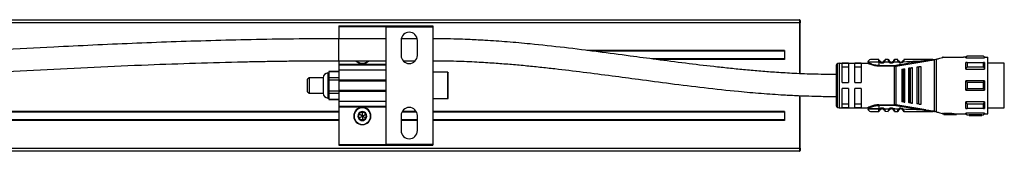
# Model space of a CAD drawing. Header units: millimetres. Extents: x -498 to 2211, y 417 to 918.
# Tile 14 of 23: x 454 to 769, y 417 to 459. Entities that reach past the tile are written whole.
import ezdxf

# ---------------------------------------------------------------- set-up
doc = ezdxf.new("R2010")
doc.units = ezdxf.units.MM

# ---------------------------------------------------------------- blocks, each defined once
blk = doc.blocks.new('Drawing View3')
at = {"color": 7, "linetype": 'Continuous', "lineweight": 25}
for p, q in [((-438.55, 10.99), (561.05, 10.99)), ((561.05, 9.99), (-438.55, 9.99)), ((561.05, 10.99), (561.05, 9.99)), ((561.05, 9.99), (561.25, 9.99)), ((561.05, 9.99), (561.05, -6.22)), ((561.25, 10.79), (561.25, 9.99)), ((561.25, -6.23), (561.25, 9.99)), ((413.75, 8.99), (428.75, 8.99)), ((413.75, 8.99), (413.75, 8.79)), ((413.75, 8.79), (428.75, 8.79)), ((413.75, 8.79), (413.75, 4.91)), ((428.75, 8.99), (443.75, 8.99)), ((428.75, 8.99), (428.75, 8.74)), ((428.75, 8.74), (443.75, 8.74)), ((428.75, 8.74), (428.75, -28.76)), ((443.75, 8.99), (443.75, 8.74)), ((443.75, 8.74), (443.75, -28.76)), ((428.75, 4.91), (413.75, 4.91)), ((413.75, 1.41), (413.75, 4.91)), ((433.65, 4.39), (433.65, -0.41)), ((438.8, 4.91), (433.7, 4.91)), ((438.85, -0.41), (438.85, 4.39)), ((413.75, -2.09), (413.75, 1.41)), ((556.25, 1.19), (493.01, 1.19)), ((556.25, 0.99), (494.63, 0.99)), ((556.25, 1.19), (556.25, -1.71)), ((413.75, -2.09), (428.75, -2.09)), ((413.75, -2.09), (413.75, -3.23)), ((421.25, -2.91), (421.25, -3.01)), ((434.27, -2.09), (438.23, -2.09)), ((556.25, -1.51), (513.69, -1.51)), ((556.25, -1.71), (515.2, -1.71)), ((573.05, -3.15), (573.05, -16.86)), ((573.75, -2.86), (573.75, -17.16)), ((573.75, -2.86), (582.75, -2.86)), ((576.75, -2.93), (574.75, -2.93)), ((574.75, -9.01), (574.75, -2.93)), ((576.75, -2.93), (576.75, -9.01)), ((578.75, -9.01), (578.75, -2.93)), ((580.75, -2.93), (578.75, -2.93)), ((580.75, -2.93), (580.75, -9.01)), ((586.45, -1.77), (586.45, -1.76)), ((586.45, -1.78), (586.45, -1.77)), ((586.77, -2.55), (586.45, -2.56)), ((586.45, -2.56), (586.45, -3.65)), ((586.77, -2.55), (586.97, -2.33)), ((589.75, -2.53), (588.14, -2.55)), ((589.45, -1.75), (588.46, -1.76)), ((589.75, -2.53), (589.95, -2.31)), ((590.99, -2.31), (590.98, -2.29)), ((591.17, -1.97), (591.16, -2)), ((591.85, -3.79), (601.51, -2.23)), ((592.89, -2.28), (592.9, -2.27)), ((594.05, -2.24), (594.03, -2.23)), ((601.51, -2.23), (603.28, -1.93)), ((603.74, -1.76), (603.97, -1.76)), ((603.97, -1.76), (604.18, -1.76)), ((604.21, -18.26), (604.21, -1.75)), ((604.26, -1.75), (604.78, -1.61)), ((604.78, -1.61), (604.78, -18.4)), ((607.02, -1.01), (606.75, -1.01)), ((606.75, -1.01), (606.75, -1.08)), ((607.02, -1.01), (613.55, -1.01)), ((614.25, -1.01), (613.55, -1.01)), ((614.65, -0.61), (614.25, -1.01)), ((614.25, -1.13), (614.25, -1.01)), ((614.25, -1.13), (620.25, -1.13)), ((619.85, -0.61), (614.65, -0.61)), ((619.85, -0.66), (614.65, -0.66)), ((614.65, -2.65), (619.85, -2.65)), ((620.25, -1.01), (619.85, -0.61)), ((619.85, -0.66), (619.85, -0.61)), ((620.45, -1.01), (620.25, -1.01)), ((620.25, -1.01), (620.25, -1.13)), ((620.25, -2.67), (620.25, -4.79)), ((620.45, -1.01), (621.25, -1.01)), ((621.25, -19.01), (621.25, -1.01)), ((626.55, -2.88), (621.25, -2.88)), ((626.55, -5.81), (626.55, -2.88)), ((410.25, -6.01), (410.25, -6.01)), ((410.25, -6.01), (410.25, -14.01)), ((410.25, -6.01), (410.55, -6.01)), ((413.75, -5.54), (410.55, -5.54)), ((410.55, -5.54), (410.55, -5.67)), ((410.55, -5.67), (410.55, -6.54)), ((413.75, -5.67), (410.55, -5.67)), ((413.75, -3.23), (428.75, -3.23)), ((413.75, -3.23), (413.75, -3.43)), ((413.75, -3.43), (428.75, -3.43)), ((413.75, -3.43), (413.75, -5.02)), ((413.75, -5.02), (428.75, -5.02)), ((413.75, -5.02), (413.75, -8.24)), ((448.55, -5.76), (443.75, -5.76)), ((448.55, -14.26), (448.55, -5.76)), ((448.55, -5.76), (448.75, -5.96)), ((448.75, -14.06), (448.75, -5.96)), ((572.75, -3.86), (572.75, -16.16)), ((574.75, -4.09), (576.75, -4.09)), ((578.75, -4.09), (580.75, -4.09)), ((586.45, -3.65), (591.42, -3.65)), ((591.42, -3.83), (586.45, -3.83)), ((591.42, -3.65), (591.42, -3.83)), ((591.42, -16.18), (591.42, -3.83)), ((591.82, -3.62), (591.85, -3.79)), ((591.85, -3.79), (591.85, -16.22)), ((593.75, -4.82), (593.75, -15.19)), ((594.1, -4.78), (594.3, -4.75)), ((594.1, -4.78), (594.1, -15.23)), ((594.75, -15.32), (594.75, -4.69)), ((595.95, -4.53), (595.95, -15.48)), ((596.38, -4.48), (596.58, -4.45)), ((596.38, -4.48), (596.38, -15.53)), ((597.15, -15.64), (597.15, -4.38)), ((598.55, -4.19), (598.55, -15.82)), ((599.07, -4.12), (599.07, -15.89)), ((599.35, -4.08), (599.27, -4.1)), ((599.27, -15.91), (599.27, -4.1)), ((599.95, -16.01), (599.95, -4.01)), ((614.25, -4.79), (620.25, -4.79)), ((619.85, -4.13), (614.65, -4.13)), ((626.55, -17.13), (626.55, -5.81)), ((404.25, -7.51), (403.75, -8.01)), ((403.75, -12.01), (403.75, -8.01)), ((404.25, -7.51), (404.25, -12.51)), ((408.75, -7.51), (404.25, -7.51)), ((408.75, -7.51), (408.75, -12.51)), ((408.75, -7.51), (408.75, -7.51)), ((410.55, -6.54), (410.55, -7.41)), ((410.55, -7.41), (413.75, -7.41)), ((410.55, -7.41), (410.55, -8.27)), ((413.75, -8.27), (410.55, -8.27)), ((410.55, -8.27), (410.55, -10.01)), ((413.75, -8.24), (428.75, -8.24)), ((413.75, -8.24), (413.75, -8.51)), ((413.75, -8.51), (428.75, -8.51)), ((413.75, -8.51), (413.75, -11.51)), ((574.75, -9.01), (576.75, -9.01)), ((578.75, -9.01), (580.75, -9.01)), ((620.25, -8.51), (614.25, -8.51)), ((614.65, -8.95), (619.85, -8.95)), ((620.25, -8.51), (620.25, -11.51)), ((403.75, -12.01), (404.25, -12.51)), ((404.25, -12.51), (408.75, -12.51)), ((410.55, -10.01), (410.55, -11.74)), ((410.55, -11.74), (413.75, -11.74)), ((410.55, -11.74), (410.55, -12.6)), ((413.75, -11.51), (428.75, -11.51)), ((413.75, -11.51), (413.75, -11.77)), ((413.75, -11.77), (428.75, -11.77)), ((413.75, -11.77), (413.75, -14.99)), ((576.75, -11.01), (574.75, -11.01)), ((574.75, -17.08), (574.75, -11.01)), ((576.75, -11.01), (576.75, -17.08)), ((580.75, -11.01), (578.75, -11.01)), ((578.75, -17.08), (578.75, -11.01)), ((580.75, -11.01), (580.75, -17.08)), ((614.25, -11.51), (620.25, -11.51)), ((619.85, -11.06), (614.65, -11.06)), ((410.25, -14.01), (410.55, -14.01)), ((413.75, -12.6), (410.55, -12.6)), ((410.55, -12.6), (410.55, -13.47)), ((410.55, -13.47), (410.55, -14.34)), ((410.55, -14.34), (413.75, -14.34)), ((410.55, -14.34), (410.55, -14.47)), ((410.55, -14.47), (413.75, -14.47)), ((413.75, -14.99), (428.75, -14.99)), ((413.75, -14.99), (413.75, -16.58)), ((448.55, -14.26), (443.75, -14.26)), ((448.55, -14.26), (448.75, -14.06)), ((561.05, -13.25), (561.05, -30.01)), ((561.25, -30.01), (561.25, -13.26)), ((594.3, -15.26), (594.1, -15.23)), ((596.58, -15.56), (596.38, -15.53)), ((614.25, -17.34), (614.25, -15.22)), ((620.25, -15.22), (614.25, -15.22)), ((413.75, -18.31), (123.75, -18.31)), ((413.75, -18.51), (123.75, -18.51)), ((413.75, -16.58), (428.75, -16.58)), ((413.75, -16.58), (413.75, -16.78)), ((413.75, -16.78), (428.75, -16.78)), ((413.75, -16.78), (413.75, -28.81)), ((421.25, -17.11), (421.25, -17.01)), ((421.25, -19.76), (421.25, -18.32)), ((438.61, -18.51), (433.9, -18.51)), ((438.5, -18.31), (434, -18.31)), ((556.25, -18.31), (443.75, -18.31)), ((556.25, -18.51), (443.75, -18.51)), ((556.25, -18.31), (556.25, -21.21)), ((573.75, -17.16), (582.75, -17.16)), ((576.75, -15.92), (574.75, -15.92)), ((574.75, -17.08), (576.75, -17.08)), ((580.75, -15.92), (578.75, -15.92)), ((578.75, -17.08), (580.75, -17.08)), ((586.45, -16.18), (591.42, -16.18)), ((591.42, -16.36), (586.45, -16.36)), ((586.45, -17.46), (586.77, -17.46)), ((586.45, -18.26), (586.45, -18.23)), ((588.14, -17.46), (587.94, -17.69)), ((588.14, -17.46), (589.75, -17.48)), ((588.46, -18.25), (589.45, -18.26)), ((589.93, -17.68), (589.95, -17.7)), ((591.19, -17.5), (590.98, -17.72)), ((591.42, -16.36), (591.42, -16.18)), ((591.82, -16.39), (591.85, -16.22)), ((601.51, -17.78), (591.85, -16.22)), ((592.89, -17.73), (592.9, -17.74)), ((594.03, -17.78), (594.27, -17.59)), ((599.27, -15.91), (599.07, -15.89)), ((599.27, -15.91), (599.35, -15.93)), ((603.97, -18.26), (603.74, -18.26)), ((603.97, -18.26), (604.21, -18.26)), ((609.75, -18.89), (611.25, -19.01)), ((609.75, -18.89), (609.75, -19.19)), ((620.25, -18.88), (614.25, -18.88)), ((614.65, -15.88), (619.85, -15.88)), ((619.85, -17.36), (614.65, -17.36)), ((620.25, -18.88), (620.25, -19.01)), ((621.25, -17.13), (626.55, -17.13)), ((413.75, -21.01), (123.75, -21.01)), ((413.75, -21.21), (123.75, -21.21)), ((421.25, -19.76), (420.01, -19.04)), ((420.01, -20.47), (421.25, -19.76)), ((421.25, -19.76), (422.5, -19.04)), ((421.25, -19.76), (421.25, -21.19)), ((421.25, -19.76), (422.5, -20.47)), ((433.65, -19.61), (433.65, -24.41)), ((438.85, -21.01), (433.65, -21.01)), ((438.85, -21.21), (433.65, -21.21)), ((438.85, -24.41), (438.85, -19.61)), ((556.25, -21.01), (443.75, -21.01)), ((556.25, -21.21), (443.75, -21.21)), ((606.75, -18.93), (606.75, -19.01)), ((606.75, -19.01), (607.02, -19.01)), ((607.25, -19.01), (607.02, -19.01)), ((609.75, -18.97), (607.25, -18.97)), ((607.25, -18.97), (607.25, -19.27)), ((607.25, -19.27), (607.25, -19.31)), ((607.25, -19.27), (609.75, -19.27)), ((607.25, -19.31), (611.26, -19.31)), ((609.75, -19.19), (611.25, -19.31)), ((609.75, -19.19), (609.75, -19.27)), ((611.25, -19.01), (613.55, -19.01)), ((611.25, -19.01), (611.25, -19.31)), ((613.55, -19.01), (614.25, -19.01)), ((614.25, -19.01), (614.65, -19.41)), ((614.65, -19.35), (619.85, -19.35)), ((614.65, -19.35), (614.65, -19.41)), ((614.65, -19.41), (615.35, -19.41)), ((617.75, -19.39), (615.35, -19.39)), ((615.35, -19.39), (615.35, -19.59)), ((615.35, -19.59), (615.35, -19.61)), ((615.35, -19.59), (617.75, -19.59)), ((615.35, -19.61), (619.35, -19.61)), ((617.75, -19.35), (617.75, -19.55)), ((617.75, -19.55), (617.75, -19.59)), ((619.35, -19.41), (619.85, -19.41)), ((619.35, -19.41), (619.35, -19.61)), ((619.85, -19.41), (620.25, -19.01)), ((620.25, -19.01), (620.45, -19.01)), ((620.45, -19.01), (621.25, -19.01)), ((421.25, -22.41), (421.25, -22.51)), ((-438.55, -30.01), (561.05, -30.01)), ((561.05, -31.01), (-438.55, -31.01)), ((413.75, -28.81), (428.75, -28.81)), ((413.75, -28.81), (413.75, -29.01)), ((413.75, -29.01), (428.75, -29.01)), ((428.75, -28.76), (428.75, -29.01)), ((428.75, -28.76), (443.75, -28.76)), ((428.75, -29.01), (443.75, -29.01)), ((443.75, -28.76), (443.75, -29.01)), ((561.05, -30.01), (561.05, -31.01)), ((561.25, -30.01), (561.05, -30.01)), ((561.25, -30.01), (561.25, -30.81))]:
    blk.add_line(p, q, dxfattribs=at)
at = {"color": 7, "linetype": 'Continuous', "lineweight": 25, "flags": 128}
for points in [[(586.45, -2.56), (585.26, -2.56), (584.2, -2.56), (583.42, -2.56), (583.01, -2.56), (582.95, -2.56)], [(614.25, -4.79), (614.25, -4.49), (614.25, -4.2), (614.25, -3.91), (614.25, -3.64), (614.25, -3.38), (614.25, -3.13), (614.25, -2.89), (614.25, -2.67)], [(614.65, -2.65), (614.65, -2.82), (614.65, -2.99), (614.65, -3.17), (614.65, -3.35), (614.65, -3.54), (614.65, -3.73), (614.65, -3.93), (614.65, -4.13)], [(619.85, -4.13), (619.85, -3.93), (619.85, -3.73), (619.85, -3.54), (619.85, -3.35), (619.85, -3.17), (619.85, -2.99), (619.85, -2.82), (619.85, -2.65)], [(594.3, -15.26), (594.3, -14.09), (594.3, -12.8), (594.3, -11.42), (594.3, -10.01), (594.3, -8.59), (594.3, -7.21), (594.3, -5.92), (594.3, -4.75)], [(596.58, -15.56), (596.58, -14.33), (596.58, -12.96), (596.58, -11.51), (596.58, -10.01), (596.58, -8.5), (596.58, -7.05), (596.58, -5.68), (596.58, -4.45)], [(599.07, -4.12), (599.18, -4.11), (599.27, -4.1)], [(614.25, -11.51), (614.25, -11.13), (614.25, -10.76), (614.25, -10.38), (614.25, -10.01), (614.25, -9.63), (614.25, -9.25), (614.25, -8.88), (614.25, -8.51)], [(614.65, -8.95), (614.65, -9.21), (614.65, -9.48), (614.65, -9.74), (614.65, -10.01), (614.65, -10.27), (614.65, -10.53), (614.65, -10.8), (614.65, -11.06)], [(619.85, -11.06), (619.85, -10.8), (619.85, -10.53), (619.85, -10.27), (619.85, -10.01), (619.85, -9.74), (619.85, -9.48), (619.85, -9.21), (619.85, -8.95)], [(620.25, -15.22), (620.25, -15.52), (620.25, -15.81), (620.25, -16.1), (620.25, -16.37), (620.25, -16.63), (620.25, -16.88), (620.25, -17.12), (620.25, -17.34)], [(586.45, -17.46), (585.26, -17.46), (584.2, -17.46), (583.42, -17.46), (583.01, -17.46), (582.95, -17.46)], [(582.95, -17.46), (583.01, -17.46), (583.42, -17.46), (584.2, -17.46), (585.26, -17.46), (586.45, -17.46)], [(586.45, -16.36), (586.45, -16.97), (586.45, -17.46)], [(614.25, -19.01), (614.25, -19), (614.25, -18.97), (614.25, -18.93), (614.25, -18.88)], [(614.65, -15.88), (614.65, -16.08), (614.65, -16.28), (614.65, -16.47), (614.65, -16.66), (614.65, -16.84), (614.65, -17.02), (614.65, -17.19), (614.65, -17.36)], [(619.85, -17.36), (619.85, -17.19), (619.85, -17.02), (619.85, -16.84), (619.85, -16.66), (619.85, -16.47), (619.85, -16.28), (619.85, -16.08), (619.85, -15.88)], [(619.85, -19.41), (619.85, -19.4), (619.85, -19.39), (619.85, -19.37), (619.85, -19.35)]]:
    blk.add_lwpolyline(points, dxfattribs=at)
at = {"color": 7, "linetype": 'Continuous', "lineweight": 25}
for centre, radius, start, end in [((561.05, 10.79), 0.2, 0, 90), ((436.25, 4.39), 2.6, 0, 180), ((421.25, -0.26), 2.75, 221.8377, 270), ((421.25, -0.26), 2.65, 223.804, 270), ((421.25, -0.26), 2.65, 270, 316.196), ((421.25, -0.26), 2.75, 270, 318.1623), ((436.25, -0.41), 2.6, 180, 0), ((573.75, -3.86), 1, 135, 180), ((573.75, -3.86), 1, 90, 135), ((583.75, -2.56), 0.8, 89.9996, 179.9996), ((587.45, -1.76), 1.05, 229.5999, 310.9287), ((587.45, -1.76), 0.75, 229.5945, 310.9271), ((589.45, -2.06), 0.3, 16.6017, 90.0042), ((590.45, -1.76), 1.05, 227.6552, 314.3629), ((590.45, -1.76), 0.75, 227.6553, 314.363), ((593.45, -1.76), 1.05, 222.867, 320.7053), ((593.45, -1.76), 0.75, 222.867, 320.7053), ((757.75, -0.61), 143.1, 179.9966, 180.0205), ((410.25, -7.51), 1.5, 90, 180), ((591.42, -1.23), 2.43, 270.0027, 279.4582), ((410.25, -12.51), 1.5, 180, 270), ((421.25, -19.76), 2.75, 90, 270), ((421.25, -19.76), 2.65, 90, 270), ((421.25, -19.76), 1.44, 90, 150), ((421.25, -19.76), 2.75, 270, 90), ((421.25, -19.76), 2.65, 270, 90), ((421.25, -19.76), 1.44, 30, 90), ((436.25, -19.61), 2.6, 0, 180), ((573.75, -16.16), 1, 180, 225), ((573.75, -16.16), 1, 225, 270), ((583.75, -17.46), 0.8, 180.0004, 270.0004), ((587.45, -18.26), 1.05, 49.0731, 130.3811), ((587.45, -18.26), 0.75, 49.0731, 130.4057), ((590.45, -18.26), 1.05, 45.6392, 132.3453), ((590.45, -18.26), 0.75, 45.6374, 132.3465), ((591.42, -18.78), 2.43, 80.5416, 89.9931), ((593.45, -18.26), 1.05, 39.3083, 137.1337), ((593.45, -18.26), 0.75, 39.2948, 137.1337), ((421.25, -19.76), 1.43, 150, 210), ((421.25, -19.76), 1.44, 210, 270), ((421.25, -19.76), 1.44, 270, 330), ((421.25, -19.76), 1.43, 330, 30), ((436.25, -24.41), 2.6, 180, 0), ((561.05, -30.81), 0.2, 270, 0)]:
    blk.add_arc(centre, radius, start, end, dxfattribs=at)
for points, knots in [([(413.75, 4.91), (408.91, 4.89), (399.55, 4.86), (385.88, 4.63), (372.85, 4.31), (360.17, 3.9), (347.6, 3.42), (335.07, 2.86), (315.23, 1.89), (288.09, 0.37), (253.66, -1.69), (219.22, -3.66), (191.19, -4.99), (169.52, -5.76), (157.67, -6.08), (149.18, -6.26), (143.86, -6.35), (137.94, -6.43), (131.16, -6.49), (126.33, -6.5), (123.75, -6.51)], [0, 0, 0, 0, 0.049992, 0.096758, 0.141218, 0.18469, 0.227914, 0.271139, 0.314364, 0.433236, 0.552109, 0.670981, 0.789849, 0.84215, 0.895091, 0.912281, 0.929907, 0.950061, 0.973424, 1, 1, 1, 1]), ([(572.75, -6.51), (570.22, -6.48), (565.49, -6.44), (558.93, -6.16), (553.23, -5.82), (548.1, -5.43), (543.21, -4.99), (538.4, -4.51), (532.21, -3.84), (524.51, -2.92), (515.59, -1.76), (506.29, -0.52), (496.49, 0.78), (485.83, 2.11), (476.14, 3.16), (467.66, 3.92), (462.13, 4.3), (458.17, 4.52), (455.52, 4.65), (452.25, 4.78), (448.25, 4.89), (445.33, 4.9), (443.75, 4.91)], [0, 0, 0, 0, 0.058681, 0.10935, 0.152049, 0.190635, 0.228509, 0.265675, 0.302501, 0.372696, 0.445193, 0.510715, 0.589941, 0.674103, 0.759404, 0.815697, 0.871018, 0.887807, 0.907339, 0.932532, 0.963407, 1, 1, 1, 1]), ([(123.75, -13.51), (128.59, -13.49), (137.95, -13.46), (151.62, -13.23), (164.65, -12.91), (177.33, -12.5), (189.89, -12.01), (202.43, -11.45), (222.27, -10.48), (249.4, -8.96), (283.83, -6.89), (318.27, -4.93), (346.3, -3.6), (367.98, -2.83), (379.82, -2.51), (388.31, -2.33), (393.64, -2.24), (399.56, -2.16), (406.34, -2.1), (411.18, -2.09), (413.75, -2.09)], [0, 0, 0, 0, 0.049982, 0.096736, 0.141189, 0.184655, 0.227878, 0.271102, 0.314326, 0.433195, 0.552066, 0.670935, 0.7898, 0.842099, 0.895046, 0.912239, 0.929872, 0.950042, 0.973417, 1, 1, 1, 1]), ([(443.75, -2.09), (446.28, -2.11), (451, -2.15), (457.55, -2.44), (463.23, -2.79), (468.36, -3.18), (473.24, -3.61), (478.05, -4.1), (484.25, -4.77), (491.95, -5.7), (500.86, -6.86), (510.16, -8.1), (519.96, -9.4), (530.63, -10.72), (540.33, -11.77), (548.8, -12.52), (554.33, -12.9), (558.29, -13.12), (560.96, -13.25), (564.24, -13.37), (568.25, -13.48), (571.17, -13.5), (572.75, -13.51)], [0, 0, 0, 0, 0.058572, 0.109127, 0.151691, 0.190257, 0.228112, 0.265258, 0.302104, 0.372391, 0.444864, 0.510218, 0.589542, 0.67378, 0.759086, 0.815383, 0.870676, 0.88746, 0.907122, 0.932412, 0.963357, 1, 1, 1, 1]), ([(582.95, -2.65), (582.95, -2.68), (582.95, -2.72), (582.92, -2.77), (582.89, -2.8), (582.86, -2.83), (582.81, -2.85), (582.77, -2.85), (582.75, -2.85)], [0, 0, 0, 0, 0.239931, 0.369377, 0.501524, 0.633446, 0.762247, 1, 1, 1, 1]), ([(585.46, -3.74), (585.37, -3.73), (585.03, -3.68), (584.48, -3.54), (583.87, -3.34), (583.36, -3.14), (583.01, -2.98), (582.79, -2.87), (582.76, -2.86), (582.75, -2.86)], [0, 0, 0, 0, 0.058005, 0.221383, 0.387996, 0.55011, 0.713007, 0.864869, 1, 1, 1, 1]), ([(586.45, -3.65), (586.23, -3.65), (585.76, -3.63), (585.02, -3.49), (584.42, -3.31), (583.75, -3.05), (583.27, -2.82), (583.01, -2.69), (582.93, -2.64), (582.95, -2.66), (582.95, -2.66)], [0, 0, 0, 0, 0.119643, 0.249053, 0.420317, 0.499119, 0.748929, 0.878027, 0.999989, 1, 1, 1, 1]), ([(586.45, -1.76), (586.09, -1.76), (585.39, -1.76), (584.5, -1.76), (583.87, -1.76), (583.79, -1.76), (583.75, -1.76)], [0, 0, 0, 0, 0.25, 0.499999, 0.75, 1, 1, 1, 1]), ([(586.45, -2.56), (586.45, -2.47), (586.45, -2.29), (586.45, -2.06), (586.45, -1.88), (586.45, -1.81), (586.45, -1.78)], [0, 0, 0, 0, 0.25, 0.5, 0.75, 1, 1, 1, 1]), ([(586.45, -1.78), (586.46, -1.81), (586.46, -1.86), (586.49, -1.96), (586.5, -1.99)], [0, 0, 0, 0, 0.6620007, 1, 1, 1, 1]), ([(586.5, -1.99), (586.51, -2.02), (586.54, -2.1), (586.62, -2.31), (586.72, -2.47), (586.77, -2.55)], [0, 0, 0, 0, 0.189153, 0.574673, 1, 1, 1, 1]), ([(586.96, -2.35), (586.91, -2.32), (586.83, -2.27), (586.72, -2.19), (586.63, -2.11), (586.56, -2.04), (586.52, -2), (586.51, -1.98)], [0, 0, 0, 0, 0.304592, 0.475762, 0.660934, 0.858724, 1, 1, 1, 1]), ([(586.96, -2.35), (586.91, -2.32), (586.83, -2.27), (586.72, -2.19), (586.63, -2.11), (586.56, -2.04), (586.52, -2), (586.51, -1.98)], [0, 0, 0, 0, 0.305354, 0.476954, 0.662588, 0.860872, 1, 1, 1, 1]), ([(588.12, -2.1), (588.12, -2.1), (588.11, -2.11), (588.09, -2.16), (588.05, -2.21), (588, -2.27), (587.96, -2.3), (587.94, -2.32)], [0, 0, 0, 0, 0.05277, 0.298048, 0.531365, 0.762116, 1, 1, 1, 1]), ([(588.46, -1.76), (588.46, -1.76), (588.46, -1.77), (588.44, -1.83), (588.41, -1.93), (588.37, -2.07), (588.29, -2.29), (588.19, -2.47), (588.14, -2.55)], [0, 0, 0, 0, 0.144729, 0.283823, 0.416344, 0.542823, 0.779088, 1, 1, 1, 1]), ([(588.46, -1.76), (588.43, -1.76), (588.37, -1.76), (588.33, -1.79), (588.31, -1.8)], [0, 0, 0, 0, 0.608644, 1, 1, 1, 1]), ([(589.75, -2.53), (589.69, -2.43), (589.61, -2.29), (589.54, -2.11), (589.5, -1.99), (589.47, -1.89), (589.46, -1.81), (589.45, -1.76), (589.45, -1.76), (589.45, -1.75)], [0, 0, 0, 0, 0.260575, 0.380139, 0.506889, 0.633746, 0.751654, 0.873628, 1, 1, 1, 1]), ([(589.6, -1.84), (589.58, -1.84), (589.54, -1.82), (589.49, -1.82), (589.47, -1.82), (589.46, -1.82)], [0, 0, 0, 0, 0.424524, 0.840171, 1, 1, 1, 1]), ([(589.69, -1.87), (589.67, -1.86), (589.64, -1.83), (589.6, -1.84), (589.55, -1.89), (589.54, -1.96), (589.53, -1.99)], [0, 0, 0, 0, 0.2245337, 0.4683612, 0.728158, 1, 1, 1, 1]), ([(589.74, -2.19), (589.73, -2.15), (589.72, -2.08), (589.73, -2.02), (589.73, -1.99), (589.74, -2), (589.74, -2)], [0, 0, 0, 0, 0.341782, 0.667757, 0.972953, 1, 1, 1, 1]), ([(589.95, -2.31), (589.93, -2.29), (589.89, -2.25), (589.84, -2.19), (589.8, -2.13), (589.77, -2.06), (589.74, -1.98), (589.74, -1.97), (589.73, -1.97)], [0, 0, 0, 0, 0.128473, 0.244247, 0.350551, 0.471184, 0.69326, 1, 1, 1, 1]), ([(589.94, -2.33), (589.91, -2.3), (589.87, -2.26), (589.81, -2.18), (589.76, -2.09), (589.74, -2.05), (589.73, -2.02)], [0, 0, 0, 0, 0.237806, 0.481918, 0.735525, 1, 1, 1, 1]), ([(591.18, -2.01), (591.17, -2.04), (591.15, -2.08), (591.11, -2.16), (591.05, -2.24), (591.01, -2.29), (590.99, -2.31)], [0, 0, 0, 0, 0.264832, 0.518399, 0.762522, 1, 1, 1, 1]), ([(591.19, -2.51), (591.16, -2.48), (591.1, -2.42), (591.04, -2.35), (591, -2.31), (590.99, -2.31), (590.99, -2.31)], [0, 0, 0, 0, 0.3252932, 0.6505863, 0.9758795, 1, 1, 1, 1]), ([(591.22, -1.88), (591.22, -1.88), (591.19, -1.9), (591.18, -1.94), (591.17, -1.97)], [0, 0, 0, 0, 0.101351, 1, 1, 1, 1]), ([(591.17, -2), (591.17, -2), (591.18, -2.01), (591.19, -2.07), (591.18, -2.14), (591.18, -2.17)], [0, 0, 0, 0, 0.302275, 0.642106, 1, 1, 1, 1]), ([(591.46, -1.76), (591.46, -1.76), (591.46, -1.76), (591.45, -1.81), (591.43, -1.88), (591.4, -1.98), (591.37, -2.1), (591.3, -2.28), (591.23, -2.42), (591.19, -2.51)], [0, 0, 0, 0, 0.130596, 0.243598, 0.365223, 0.490036, 0.623138, 0.753138, 1, 1, 1, 1]), ([(591.19, -2.51), (591.47, -2.5), (591.97, -2.49), (592.46, -2.48), (592.68, -2.47)], [0, 0, 0, 0, 0.560003, 1, 1, 1, 1]), ([(591.38, -1.99), (591.37, -1.95), (591.35, -1.88), (591.31, -1.84), (591.26, -1.83), (591.23, -1.86), (591.22, -1.88)], [0, 0, 0, 0, 0.272663, 0.533197, 0.776768, 1, 1, 1, 1]), ([(591.44, -1.82), (591.44, -1.82), (591.41, -1.81), (591.36, -1.82), (591.32, -1.84), (591.3, -1.84)], [0, 0, 0, 0, 0.138915, 0.565007, 1, 1, 1, 1]), ([(591.4, -1.97), (591.42, -1.91), (591.44, -1.82), (591.45, -1.76), (591.46, -1.76), (591.46, -1.76)], [0, 0, 0, 0, 0.461752, 0.729508, 1, 1, 1, 1]), ([(592.45, -1.76), (592.26, -1.76), (591.93, -1.76), (591.6, -1.76), (591.46, -1.76)], [0, 0, 0, 0, 0.559996, 1, 1, 1, 1]), ([(601.49, -2.05), (599.68, -2.34), (596.46, -2.86), (593.24, -3.39), (591.82, -3.62)], [0, 0, 0, 0, 0.5601316, 1, 1, 1, 1]), ([(592.68, -2.47), (592.64, -2.38), (592.57, -2.25), (592.52, -2.08), (592.48, -1.94), (592.46, -1.83), (592.45, -1.76), (592.45, -1.76), (592.45, -1.76)], [0, 0, 0, 0, 0.254121, 0.381809, 0.507323, 0.736087, 0.865704, 1, 1, 1, 1]), ([(592.89, -2.28), (592.87, -2.27), (592.83, -2.24), (592.76, -2.19), (592.69, -2.13), (592.61, -2.06), (592.54, -1.99), (592.5, -1.95), (592.48, -1.93)], [0, 0, 0, 0, 0.142352, 0.295226, 0.460121, 0.637791, 0.827041, 1, 1, 1, 1]), ([(592.68, -2.47), (592.71, -2.44), (592.77, -2.39), (592.84, -2.32), (592.88, -2.29), (592.89, -2.28), (592.89, -2.28)], [0, 0, 0, 0, 0.329331, 0.658662, 0.987992, 1, 1, 1, 1]), ([(594.42, -1.93), (594.4, -1.94), (594.37, -1.98), (594.3, -2.04), (594.23, -2.1), (594.16, -2.16), (594.1, -2.21), (594.06, -2.23), (594.05, -2.25)], [0, 0, 0, 0, 0.165586, 0.356662, 0.535912, 0.702186, 0.856372, 1, 1, 1, 1]), ([(594.27, -2.42), (594.24, -2.4), (594.17, -2.34), (594.1, -2.28), (594.06, -2.25), (594.05, -2.24), (594.05, -2.24)], [0, 0, 0, 0, 0.329696, 0.659392, 0.989088, 1, 1, 1, 1]), ([(594.42, -1.93), (594.42, -1.94), (594.42, -1.97), (594.39, -2.05), (594.35, -2.21), (594.3, -2.34), (594.27, -2.42)], [0, 0, 0, 0, 0.069566, 0.299348, 0.533277, 1, 1, 1, 1]), ([(594.27, -2.42), (595.61, -2.37), (598.02, -2.27), (600.43, -2.12), (601.49, -2.05)], [0, 0, 0, 0, 0.560035, 1, 1, 1, 1]), ([(594.46, -1.76), (594.46, -1.76), (594.46, -1.76), (594.45, -1.81), (594.43, -1.89), (594.42, -1.93)], [0, 0, 0, 0, 0.294039, 0.578495, 1, 1, 1, 1]), ([(603.74, -1.76), (602.01, -1.76), (598.92, -1.76), (595.82, -1.76), (594.46, -1.76)], [0, 0, 0, 0, 0.55991, 1, 1, 1, 1]), ([(603.56, -1.81), (603.33, -1.84), (602.64, -1.92), (601.94, -2), (601.49, -2.05)], [0, 0, 0, 0, 0.336936, 1, 1, 1, 1]), ([(601.49, -2.05), (601.49, -2.06), (601.49, -2.08), (601.49, -2.12), (601.5, -2.16), (601.51, -2.21), (601.51, -2.23), (601.51, -2.23)], [0, 0, 0, 0, 0.091603, 0.249514, 0.4999, 0.764636, 1, 1, 1, 1]), ([(603.28, -1.93), (603.4, -1.91), (603.63, -1.87), (603.87, -1.82), (603.96, -1.78), (603.97, -1.77), (603.98, -1.77), (603.98, -1.76), (603.97, -1.76), (603.97, -1.76)], [0, 0, 0, 0, 0.494068, 0.885973, 0.924242, 0.945102, 0.963222, 0.980822, 1, 1, 1, 1]), ([(603.74, -1.76), (603.8, -1.76), (603.86, -1.76), (603.93, -1.76), (603.95, -1.76), (603.95, -1.76), (603.95, -1.76), (603.95, -1.76), (603.95, -1.77), (603.95, -1.77), (603.95, -1.77), (603.93, -1.77), (603.8, -1.79), (603.67, -1.8), (603.56, -1.81)], [0, 0, 0, 0, 0.265411, 0.325307, 0.338215, 0.348853, 0.353315, 0.357365, 0.359355, 0.361401, 0.36591, 0.37717, 0.482443, 1, 1, 1, 1]), ([(604.21, -1.75), (604.2, -1.75), (604.2, -1.76), (604.19, -1.76), (604.18, -1.76)], [0, 0, 0, 0, 0.552396, 1, 1, 1, 1]), ([(604.21, -1.75), (604.22, -1.75), (604.23, -1.75), (604.25, -1.75), (604.26, -1.75)], [0, 0, 0, 0, 0.500614, 1, 1, 1, 1]), ([(604.78, -1.61), (605.18, -1.5), (605.97, -1.29), (606.49, -1.15), (606.75, -1.08)], [0, 0, 0, 0, 0.503559, 1, 1, 1, 1]), ([(606.75, -1.08), (606.84, -1.05), (606.99, -1.01), (607.02, -1.01), (607.02, -1.01)], [0, 0, 0, 0, 0.597948, 1, 1, 1, 1]), ([(614.25, -1.13), (614.33, -1.04), (614.46, -0.89), (614.59, -0.73), (614.65, -0.66)], [0, 0, 0, 0, 0.553792, 1, 1, 1, 1]), ([(614.65, -2.65), (614.58, -2.66), (614.44, -2.66), (614.31, -2.67), (614.25, -2.67)], [0, 0, 0, 0, 0.566189, 1, 1, 1, 1]), ([(619.85, -0.66), (619.93, -0.75), (620.07, -0.91), (620.2, -1.06), (620.25, -1.13)], [0, 0, 0, 0, 0.5661892, 1, 1, 1, 1]), ([(620.25, -2.67), (620.18, -2.67), (620.05, -2.66), (619.91, -2.66), (619.85, -2.65)], [0, 0, 0, 0, 0.553792, 1, 1, 1, 1]), ([(586.45, -3.83), (586.26, -3.83), (585.92, -3.82), (585.6, -3.77), (585.46, -3.74)], [0, 0, 0, 0, 0.575662, 1, 1, 1, 1]), ([(591.42, -3.83), (591.46, -3.83), (591.53, -3.83), (591.6, -3.82), (591.64, -3.82)], [0, 0, 0, 0, 0.559726, 1, 1, 1, 1]), ([(591.85, -3.79), (591.81, -3.8), (591.74, -3.81), (591.67, -3.82), (591.64, -3.82)], [0, 0, 0, 0, 0.559933, 1, 1, 1, 1]), ([(593.75, -4.82), (593.76, -4.82), (593.77, -4.82), (593.85, -4.81), (593.95, -4.8), (594.03, -4.79), (594.08, -4.78), (594.1, -4.78)], [0, 0, 0, 0, 0.323921, 0.5874, 0.803788, 0.901229, 1, 1, 1, 1]), ([(594.35, -4.75), (594.34, -4.75), (594.32, -4.75), (594.3, -4.75), (594.3, -4.75)], [0, 0, 0, 0, 0.559946, 1, 1, 1, 1]), ([(594.35, -4.75), (594.4, -4.74), (594.5, -4.73), (594.63, -4.71), (594.73, -4.7), (594.75, -4.69), (594.75, -4.69)], [0, 0, 0, 0, 0.1848998, 0.4087119, 0.6859847, 1, 1, 1, 1]), ([(596.38, -4.48), (596.36, -4.48), (596.3, -4.49), (596.2, -4.5), (596.08, -4.52), (595.97, -4.53), (595.96, -4.53), (595.95, -4.53)], [0, 0, 0, 0, 0.097342, 0.196469, 0.405839, 0.669699, 1, 1, 1, 1]), ([(596.65, -4.44), (596.64, -4.44), (596.62, -4.45), (596.59, -4.45), (596.58, -4.45)], [0, 0, 0, 0, 0.559949, 1, 1, 1, 1]), ([(597.15, -4.38), (597.14, -4.38), (597.13, -4.38), (597.01, -4.39), (596.87, -4.41), (596.75, -4.43), (596.68, -4.44), (596.65, -4.44)], [0, 0, 0, 0, 0.3057903, 0.5705685, 0.8013867, 0.9041325, 1, 1, 1, 1]), ([(599.07, -4.12), (599.04, -4.13), (598.97, -4.13), (598.85, -4.15), (598.71, -4.17), (598.58, -4.19), (598.56, -4.19), (598.55, -4.19)], [0, 0, 0, 0, 0.095969, 0.193666, 0.400239, 0.664134, 1, 1, 1, 1]), ([(599.95, -4.01), (599.94, -4.01), (599.92, -4.01), (599.77, -4.03), (599.6, -4.05), (599.46, -4.07), (599.39, -4.08), (599.35, -4.08)], [0, 0, 0, 0, 0.3259376, 0.6034709, 0.8153265, 0.9105208, 1, 1, 1, 1]), ([(614.25, -4.79), (614.33, -4.67), (614.46, -4.44), (614.59, -4.23), (614.65, -4.13)], [0, 0, 0, 0, 0.553742, 1, 1, 1, 1]), ([(619.85, -4.13), (619.93, -4.25), (620.07, -4.47), (620.2, -4.69), (620.25, -4.79)], [0, 0, 0, 0, 0.566235, 1, 1, 1, 1]), ([(614.65, -8.95), (614.58, -8.86), (614.44, -8.72), (614.31, -8.57), (614.25, -8.51)], [0, 0, 0, 0, 0.566189, 1, 1, 1, 1]), ([(620.25, -8.51), (620.18, -8.59), (620.05, -8.74), (619.91, -8.88), (619.85, -8.95)], [0, 0, 0, 0, 0.553792, 1, 1, 1, 1]), ([(614.25, -11.51), (614.33, -11.42), (614.46, -11.27), (614.59, -11.13), (614.65, -11.06)], [0, 0, 0, 0, 0.553792, 1, 1, 1, 1]), ([(619.85, -11.06), (619.93, -11.15), (620.07, -11.29), (620.2, -11.44), (620.25, -11.51)], [0, 0, 0, 0, 0.566189, 1, 1, 1, 1]), ([(594.1, -15.23), (594.08, -15.23), (594.03, -15.22), (593.95, -15.21), (593.85, -15.2), (593.77, -15.19), (593.76, -15.19), (593.75, -15.19)], [0, 0, 0, 0, 0.096571, 0.197429, 0.41274, 0.676188, 1, 1, 1, 1]), ([(594.3, -15.26), (594.31, -15.26), (594.33, -15.26), (594.34, -15.26), (594.35, -15.27)], [0, 0, 0, 0, 0.553505, 1, 1, 1, 1]), ([(594.35, -15.27), (594.38, -15.27), (594.42, -15.27), (594.52, -15.29), (594.63, -15.3), (594.73, -15.32), (594.75, -15.32), (594.75, -15.32)], [0, 0, 0, 0, 0.092113, 0.190371, 0.409273, 0.68628, 1, 1, 1, 1]), ([(596.38, -15.53), (596.36, -15.53), (596.3, -15.52), (596.2, -15.51), (596.08, -15.49), (595.97, -15.48), (595.96, -15.48), (595.95, -15.48)], [0, 0, 0, 0, 0.095358, 0.192264, 0.405805, 0.669689, 1, 1, 1, 1]), ([(596.58, -15.56), (596.6, -15.56), (596.62, -15.56), (596.64, -15.57), (596.65, -15.57)], [0, 0, 0, 0, 0.553052, 1, 1, 1, 1]), ([(596.65, -15.57), (596.68, -15.57), (596.74, -15.58), (596.86, -15.6), (597, -15.61), (597.13, -15.63), (597.14, -15.63), (597.15, -15.64)], [0, 0, 0, 0, 0.090894, 0.187707, 0.403221, 0.680517, 1, 1, 1, 1]), ([(614.65, -15.88), (614.58, -15.76), (614.44, -15.54), (614.31, -15.32), (614.25, -15.22)], [0, 0, 0, 0, 0.566235, 1, 1, 1, 1]), ([(620.25, -15.22), (620.18, -15.34), (620.05, -15.57), (619.91, -15.78), (619.85, -15.88)], [0, 0, 0, 0, 0.553742, 1, 1, 1, 1]), ([(420.01, -19.04), (420.22, -18.92), (420.63, -18.68), (421.05, -18.44), (421.25, -18.32)], [0, 0, 0, 0, 0.500206, 1, 1, 1, 1]), ([(421.25, -18.32), (421.46, -18.44), (421.87, -18.68), (422.29, -18.92), (422.5, -19.04)], [0, 0, 0, 0, 0.500206, 1, 1, 1, 1]), ([(586.45, -16.18), (586.24, -16.19), (585.77, -16.2), (585.07, -16.32), (584.39, -16.49), (583.79, -16.7), (583.31, -16.89), (582.98, -17.05), (582.78, -17.14), (582.76, -17.15), (582.75, -17.16)], [0, 0, 0, 0, 0.111654, 0.24051, 0.376183, 0.512093, 0.644057, 0.773959, 0.895726, 1, 1, 1, 1]), ([(582.75, -17.16), (582.77, -17.16), (582.81, -17.16), (582.86, -17.18), (582.89, -17.21), (582.92, -17.24), (582.95, -17.29), (582.95, -17.33), (582.95, -17.36)], [0, 0, 0, 0, 0.23785, 0.366664, 0.498577, 0.630701, 0.760116, 1, 1, 1, 1]), ([(582.95, -17.36), (582.95, -17.36), (582.93, -17.37), (583.01, -17.32), (583.27, -17.19), (583.75, -16.96), (584.26, -16.77), (584.62, -16.64), (585.02, -16.52), (585.39, -16.46), (585.54, -16.44)], [0, 0, 0, 0, 0.000008, 0.146295, 0.301126, 0.600743, 0.695253, 0.751166, 0.901022, 1, 1, 1, 1]), ([(585.54, -16.44), (585.39, -16.46), (584.94, -16.53), (584.42, -16.7), (583.75, -16.96), (583.28, -17.19), (582.99, -17.33), (582.97, -17.35), (582.95, -17.36)], [0, 0, 0, 0, 0.0990222, 0.304535, 0.3990559, 0.6987824, 0.8536919, 1, 1, 1, 1]), ([(583.75, -18.26), (583.79, -18.26), (583.87, -18.26), (584.5, -18.26), (585.39, -18.26), (586.09, -18.26), (586.45, -18.26)], [0, 0, 0, 0, 0.249999, 0.499999, 0.749999, 1, 1, 1, 1]), ([(585.54, -16.44), (585.62, -16.42), (585.91, -16.37), (586.23, -16.36), (586.45, -16.36)], [0, 0, 0, 0, 0.281586, 1, 1, 1, 1]), ([(586.45, -18.23), (586.45, -18.19), (586.45, -18.13), (586.45, -17.95), (586.45, -17.72), (586.45, -17.54), (586.45, -17.46)], [0, 0, 0, 0, 0.25, 0.5, 0.75, 1, 1, 1, 1]), ([(586.45, -18.23), (586.46, -18.19), (586.47, -18.12), (586.53, -17.93), (586.62, -17.69), (586.72, -17.54), (586.77, -17.46)], [0, 0, 0, 0, 0.255033, 0.493765, 0.735694, 1, 1, 1, 1]), ([(586.45, -18.26), (586.48, -18.25), (586.53, -18.25), (586.58, -18.22), (586.6, -18.21)], [0, 0, 0, 0, 0.606418, 1, 1, 1, 1]), ([(586.77, -17.46), (586.8, -17.49), (586.85, -17.55), (586.91, -17.62), (586.96, -17.67), (586.96, -17.68), (586.97, -17.68)], [0, 0, 0, 0, 0.25, 0.5, 0.75, 1, 1, 1, 1]), ([(586.97, -17.68), (586.95, -17.7), (586.91, -17.74), (586.86, -17.8), (586.82, -17.85), (586.79, -17.9), (586.79, -17.91), (586.79, -17.91)], [0, 0, 0, 0, 0.242839, 0.47865, 0.717893, 0.970599, 1, 1, 1, 1]), ([(587.94, -17.69), (587.96, -17.7), (588, -17.74), (588.05, -17.79), (588.09, -17.85), (588.11, -17.89), (588.12, -17.91), (588.12, -17.92)], [0, 0, 0, 0, 0.213141, 0.435836, 0.683866, 0.93411, 1, 1, 1, 1]), ([(588.14, -17.46), (588.2, -17.56), (588.29, -17.7), (588.36, -17.89), (588.41, -18.05), (588.44, -18.17), (588.46, -18.24), (588.46, -18.25), (588.46, -18.25)], [0, 0, 0, 0, 0.257236, 0.385592, 0.515018, 0.745451, 0.869592, 1, 1, 1, 1]), ([(588.46, -18.25), (588.46, -18.25), (588.46, -18.24), (588.44, -18.18), (588.41, -18.08), (588.37, -17.93), (588.29, -17.72), (588.19, -17.54), (588.14, -17.46)], [0, 0, 0, 0, 0.145861, 0.284683, 0.416939, 0.543177, 0.7791, 1, 1, 1, 1]), ([(588.46, -18.26), (588.43, -18.25), (588.37, -18.25), (588.33, -18.22), (588.31, -18.21)], [0, 0, 0, 0, 0.607467, 1, 1, 1, 1]), ([(589.45, -18.26), (589.45, -18.25), (589.45, -18.25), (589.46, -18.18), (589.48, -18.1), (589.53, -17.95), (589.6, -17.74), (589.7, -17.56), (589.75, -17.48)], [0, 0, 0, 0, 0.140832, 0.276128, 0.406355, 0.532039, 0.771082, 1, 1, 1, 1]), ([(589.5, -18.04), (589.52, -18.02), (589.56, -17.98), (589.62, -17.91), (589.71, -17.84), (589.81, -17.76), (589.89, -17.71), (589.94, -17.68)], [0, 0, 0, 0, 0.140673, 0.338288, 0.523574, 0.695046, 1, 1, 1, 1]), ([(589.75, -17.48), (589.77, -17.51), (589.83, -17.57), (589.89, -17.64), (589.93, -17.68), (589.93, -17.68), (589.93, -17.68)], [0, 0, 0, 0, 0.329544, 0.659087, 0.988631, 1, 1, 1, 1]), ([(590.98, -17.72), (591, -17.74), (591.03, -17.78), (591.08, -17.83), (591.11, -17.89), (591.13, -17.94), (591.15, -17.98), (591.17, -18.03), (591.17, -18.04), (591.17, -18.04)], [0, 0, 0, 0, 0.123014, 0.237615, 0.348765, 0.461883, 0.577963, 0.716125, 1, 1, 1, 1]), ([(590.99, -17.7), (591.03, -17.73), (591.11, -17.77), (591.21, -17.85), (591.29, -17.92), (591.36, -17.99), (591.39, -18.03), (591.41, -18.05)], [0, 0, 0, 0, 0.301002, 0.470144, 0.652979, 0.847956, 1, 1, 1, 1]), ([(590.99, -17.7), (591.03, -17.73), (591.11, -17.77), (591.21, -17.85), (591.29, -17.92), (591.36, -17.99), (591.39, -18.03), (591.41, -18.05)], [0, 0, 0, 0, 0.30121, 0.470472, 0.653445, 0.848578, 1, 1, 1, 1]), ([(592.68, -17.54), (592.4, -17.53), (591.91, -17.52), (591.41, -17.51), (591.19, -17.5)], [0, 0, 0, 0, 0.559997, 1, 1, 1, 1]), ([(591.19, -17.5), (591.24, -17.6), (591.31, -17.73), (591.37, -17.91), (591.42, -18.07), (591.44, -18.18), (591.46, -18.25), (591.46, -18.25), (591.46, -18.26)], [0, 0, 0, 0, 0.252032, 0.381501, 0.511969, 0.740869, 0.868568, 1, 1, 1, 1]), ([(591.46, -18.26), (591.46, -18.25), (591.46, -18.24), (591.44, -18.19), (591.42, -18.1), (591.41, -18.05)], [0, 0, 0, 0, 0.285763, 0.563157, 1, 1, 1, 1]), ([(591.64, -16.19), (591.6, -16.19), (591.52, -16.18), (591.45, -16.18), (591.42, -16.18)], [0, 0, 0, 0, 0.560115, 1, 1, 1, 1]), ([(591.46, -18.26), (591.64, -18.26), (591.97, -18.26), (592.3, -18.26), (592.45, -18.26)], [0, 0, 0, 0, 0.560004, 1, 1, 1, 1]), ([(591.64, -16.19), (591.68, -16.2), (591.75, -16.2), (591.82, -16.21), (591.85, -16.22)], [0, 0, 0, 0, 0.560253, 1, 1, 1, 1]), ([(591.82, -16.39), (593.62, -16.69), (596.84, -17.22), (600.07, -17.73), (601.49, -17.96)], [0, 0, 0, 0, 0.5598813, 1, 1, 1, 1]), ([(592.49, -18.04), (592.49, -18.04), (592.47, -18.11), (592.46, -18.18), (592.45, -18.25), (592.45, -18.25), (592.45, -18.26)], [0, 0, 0, 0, 0.0008444, 0.4845003, 0.7417822, 1, 1, 1, 1]), ([(592.45, -18.26), (592.45, -18.25), (592.45, -18.24), (592.45, -18.19), (592.47, -18.11), (592.48, -18.07)], [0, 0, 0, 0, 0.300875, 0.591175, 1, 1, 1, 1]), ([(592.46, -18.2), (592.46, -18.2), (592.49, -18.2), (592.54, -18.19), (592.58, -18.18), (592.6, -18.17)], [0, 0, 0, 0, 0.160881, 0.575948, 1, 1, 1, 1]), ([(592.48, -18.07), (592.48, -18.06), (592.49, -18.02), (592.52, -17.93), (592.57, -17.76), (592.64, -17.63), (592.68, -17.54)], [0, 0, 0, 0, 0.083735, 0.310847, 0.541557, 1, 1, 1, 1]), ([(592.48, -18.08), (592.5, -18.06), (592.54, -18.02), (592.61, -17.95), (592.69, -17.88), (592.76, -17.82), (592.83, -17.77), (592.87, -17.74), (592.89, -17.73)], [0, 0, 0, 0, 0.172468, 0.361821, 0.539594, 0.704586, 0.857555, 1, 1, 1, 1]), ([(592.52, -18.04), (592.53, -18.07), (592.55, -18.14), (592.6, -18.18), (592.64, -18.18), (592.67, -18.15), (592.68, -18.14)], [0, 0, 0, 0, 0.272024, 0.532114, 0.77608, 1, 1, 1, 1]), ([(592.68, -17.54), (592.71, -17.57), (592.77, -17.62), (592.84, -17.69), (592.88, -17.72), (592.89, -17.73), (592.89, -17.73)], [0, 0, 0, 0, 0.329444, 0.658887, 0.988331, 1, 1, 1, 1]), ([(592.73, -18.02), (592.73, -18.02), (592.72, -18.01), (592.71, -17.96), (592.71, -17.89), (592.71, -17.86)], [0, 0, 0, 0, 0.273145, 0.627075, 1, 1, 1, 1]), ([(592.72, -18.01), (592.73, -17.99), (592.74, -17.94), (592.78, -17.87), (592.83, -17.79), (592.87, -17.75), (592.89, -17.73)], [0, 0, 0, 0, 0.264405, 0.518064, 0.762355, 1, 1, 1, 1]), ([(594.03, -17.78), (594.05, -17.79), (594.07, -17.82), (594.1, -17.87), (594.12, -17.91), (594.15, -17.97), (594.17, -18.03), (594.17, -18.04), (594.17, -18.04)], [0, 0, 0, 0, 0.110257, 0.218192, 0.32906, 0.447725, 0.716305, 1, 1, 1, 1]), ([(594.05, -17.76), (594.06, -17.79), (594.1, -17.83), (594.14, -17.89), (594.17, -17.96), (594.18, -18), (594.19, -18.02)], [0, 0, 0, 0, 0.237745, 0.4820036, 0.7355836, 1, 1, 1, 1]), ([(594.22, -18.14), (594.22, -18.13), (594.19, -18.11), (594.18, -18.07), (594.17, -18.04)], [0, 0, 0, 0, 0.1372176, 1, 1, 1, 1]), ([(594.21, -17.89), (594.21, -17.92), (594.2, -17.98), (594.19, -18.02), (594.18, -18.02), (594.18, -18.02)], [0, 0, 0, 0, 0.415272, 0.806958, 1, 1, 1, 1]), ([(594.22, -18.14), (594.23, -18.15), (594.26, -18.18), (594.31, -18.18), (594.36, -18.15), (594.38, -18.09), (594.39, -18.06)], [0, 0, 0, 0, 0.221812, 0.465472, 0.726546, 1, 1, 1, 1]), ([(601.49, -17.96), (600.14, -17.87), (597.73, -17.72), (595.33, -17.63), (594.27, -17.59)], [0, 0, 0, 0, 0.559911, 1, 1, 1, 1]), ([(594.27, -17.59), (594.3, -17.68), (594.37, -17.84), (594.43, -18.06), (594.45, -18.19), (594.46, -18.25), (594.46, -18.25), (594.46, -18.26)], [0, 0, 0, 0, 0.262172, 0.507602, 0.72834, 0.860106, 1, 1, 1, 1]), ([(594.31, -18.17), (594.32, -18.18), (594.36, -18.2), (594.41, -18.2), (594.44, -18.2), (594.45, -18.2)], [0, 0, 0, 0, 0.418305, 0.828044, 1, 1, 1, 1]), ([(594.46, -18.26), (596.19, -18.26), (599.29, -18.26), (602.38, -18.26), (603.74, -18.26)], [0, 0, 0, 0, 0.560093, 1, 1, 1, 1]), ([(599.07, -15.89), (599.04, -15.88), (598.98, -15.88), (598.85, -15.86), (598.71, -15.84), (598.58, -15.82), (598.56, -15.82), (598.55, -15.82)], [0, 0, 0, 0, 0.09377, 0.189049, 0.400199, 0.66412, 1, 1, 1, 1]), ([(599.35, -15.93), (599.39, -15.93), (599.46, -15.94), (599.6, -15.96), (599.77, -15.98), (599.92, -16), (599.94, -16), (599.95, -16.01)], [0, 0, 0, 0, 0.089482, 0.184693, 0.396628, 0.674165, 1, 1, 1, 1]), ([(601.49, -17.96), (601.49, -17.94), (601.49, -17.9), (601.5, -17.85), (601.51, -17.8), (601.51, -17.79), (601.51, -17.78)], [0, 0, 0, 0, 0.244855, 0.499998, 0.755142, 1, 1, 1, 1]), ([(603.74, -18.26), (603.8, -18.25), (603.87, -18.25), (603.95, -18.24), (603.96, -18.24), (603.97, -18.24), (603.97, -18.24), (603.97, -18.24), (603.97, -18.24), (603.97, -18.24), (603.97, -18.24), (603.97, -18.23), (603.96, -18.23), (603.94, -18.23), (603.88, -18.22), (603.53, -18.19), (602.72, -18.11), (601.96, -18.01), (601.49, -17.96)], [0, 0, 0, 0, 0.072214, 0.081722, 0.08512, 0.087091, 0.087737, 0.087997, 0.088232, 0.08846, 0.088702, 0.089289, 0.091106, 0.093934, 0.116011, 0.155655, 0.482183, 1, 1, 1, 1]), ([(601.51, -17.78), (602.15, -17.88), (602.94, -18.01), (603.75, -18.17), (603.92, -18.22), (603.96, -18.23), (603.97, -18.24), (603.98, -18.24), (603.98, -18.25), (603.98, -18.25), (603.97, -18.25), (603.97, -18.26)], [0, 0, 0, 0, 0.755693, 0.934963, 0.959842, 0.977411, 0.983893, 0.989328, 0.991876, 0.994439, 1, 1, 1, 1]), ([(603.95, -18.25), (603.95, -18.25), (603.95, -18.25), (603.94, -18.25), (603.93, -18.25), (603.91, -18.25), (603.89, -18.25)], [0, 0, 0, 0, 0.068493, 0.149045, 0.357724, 1, 1, 1, 1]), ([(604.26, -18.27), (604.25, -18.26), (604.24, -18.26), (604.22, -18.26), (604.21, -18.26)], [0, 0, 0, 0, 0.483169, 1, 1, 1, 1]), ([(604.78, -18.4), (604.68, -18.38), (604.52, -18.33), (604.34, -18.29), (604.26, -18.27)], [0, 0, 0, 0, 0.580302, 1, 1, 1, 1]), ([(604.78, -18.4), (605.18, -18.51), (605.97, -18.72), (606.49, -18.86), (606.75, -18.93)], [0, 0, 0, 0, 0.503572, 1, 1, 1, 1]), ([(614.25, -17.34), (614.33, -17.34), (614.46, -17.35), (614.59, -17.35), (614.65, -17.36)], [0, 0, 0, 0, 0.5537923, 1, 1, 1, 1]), ([(614.65, -19.35), (614.58, -19.26), (614.44, -19.1), (614.31, -18.95), (614.25, -18.88)], [0, 0, 0, 0, 0.566189, 1, 1, 1, 1]), ([(619.85, -17.36), (619.93, -17.35), (620.07, -17.35), (620.2, -17.34), (620.25, -17.34)], [0, 0, 0, 0, 0.5661893, 1, 1, 1, 1]), ([(620.25, -18.88), (620.18, -18.97), (620.05, -19.12), (619.91, -19.28), (619.85, -19.35)], [0, 0, 0, 0, 0.553792, 1, 1, 1, 1]), ([(420.01, -19.04), (420.01, -19.28), (420.01, -19.76), (420.01, -20.23), (420.01, -20.47)], [0, 0, 0, 0, 0.5, 1, 1, 1, 1]), ([(421.25, -21.19), (421.05, -21.07), (420.63, -20.83), (420.22, -20.59), (420.01, -20.47)], [0, 0, 0, 0, 0.500206, 1, 1, 1, 1]), ([(422.5, -20.47), (422.29, -20.59), (421.87, -20.83), (421.46, -21.07), (421.25, -21.19)], [0, 0, 0, 0, 0.500206, 1, 1, 1, 1]), ([(422.5, -20.47), (422.5, -20.23), (422.5, -19.76), (422.5, -19.28), (422.5, -19.04)], [0, 0, 0, 0, 0.5, 1, 1, 1, 1]), ([(607.02, -19.01), (607.01, -19), (606.98, -18.99), (606.83, -18.95), (606.75, -18.93)], [0, 0, 0, 0, 0.526511, 1, 1, 1, 1]), ([(619.35, -19.41), (619.05, -19.4), (618.52, -19.4), (617.99, -19.37), (617.75, -19.35)], [0, 0, 0, 0, 0.559989, 1, 1, 1, 1]), ([(619.35, -19.61), (619.05, -19.6), (618.52, -19.6), (617.99, -19.57), (617.75, -19.55)], [0, 0, 0, 0, 0.559989, 1, 1, 1, 1])]:
    blk.add_open_spline(points, degree=3, knots=knots, dxfattribs=at)
for points in [[(588.14, -2.55), (588.12, -2.52), (588.06, -2.46), (588, -2.38), (587.95, -2.33), (587.95, -2.33), (587.94, -2.32)], [(586.45, -3.65), (586.45, -3.67), (586.45, -3.71), (586.45, -3.75), (586.45, -3.8), (586.45, -3.82), (586.45, -3.83)], [(586.45, -16.18), (586.45, -16.19), (586.45, -16.21), (586.45, -16.26), (586.45, -16.3), (586.45, -16.34), (586.45, -16.36)]]:
    blk.add_open_spline(points, degree=3, dxfattribs=at)

msp = doc.modelspace()

# ---------------------------------------------------------------- block references
at = {"color": 7, "linetype": 'Continuous', "lineweight": 25}
msp.add_blockref('Drawing View3', (142.42, 447.94), dxfattribs=at)

doc.saveas('drawing.dxf')
